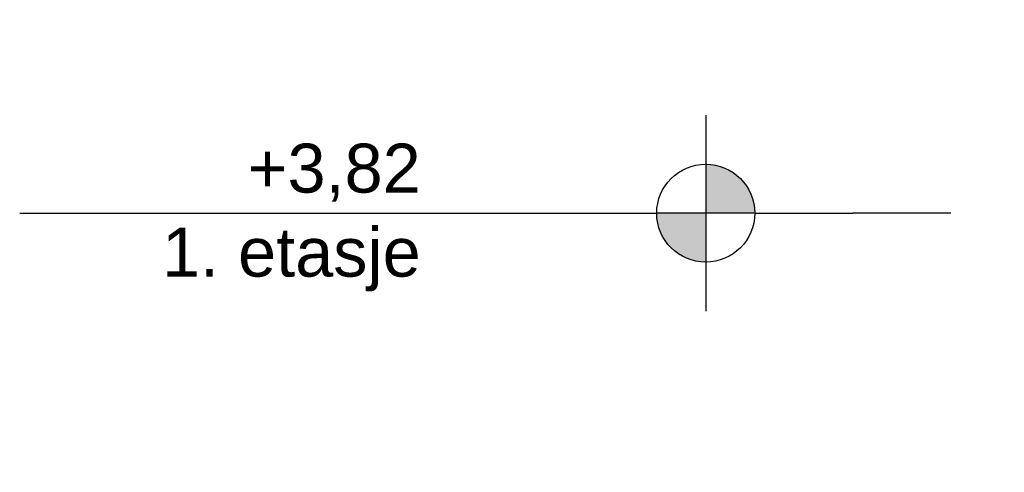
# Model space of a CAD drawing. Header units: millimetres. Extents: x -82116 to -57126, y -2070 to 13065.
# Tile 2 of 74: x -82116 to -80107, y 3291 to 4215. Entities that reach past the tile are written whole.
import ezdxf

# ---------------------------------------------------------------- set-up
doc = ezdxf.new("R2010")
doc.units = ezdxf.units.MM
doc.header["$LTSCALE"] = 0.5
doc.header["$MEASUREMENT"] = 0
doc.linetypes.add('PLINE', pattern=[0])
doc.layers.add('832- Tekst bygning(Nye konstruksjoner)', color=7, linetype='Continuous')
doc.styles.add('GENERATED_STYLE_3', font='arial.ttf')
doc.dimstyles.new('GENERATED_STYLE__2', dxfattribs={"dimtxt": 0.18, "dimasz": 182.4, "dimexe": 0.18, "dimexo": 0.0625, "dimgap": 0, "dimtad": 0, "dimtih": 1, "dimtoh": 1, "dimdec": 4, "dimzin": 0, "dimdsep": 46, "dimcen": 0.09, "dimadec": 0, "dimazin": 0, "dimtfac": 1, "dimtdec": 4, "dimtmove": 0, "dimatfit": 3, "dimldrblk": 'ARROWHEAD_5', "dimfxl": 1, "dimtolj": 1, "dimtzin": 0, "dimarcsym": 0})

# ---------------------------------------------------------------- blocks, each defined once
blk = doc.blocks.new('ARROWHEAD_5')
at = {"linetype": 'Continuous'}
blk.add_hatch(color=256, dxfattribs=at).paths.add_polyline_path([(-1, 0.2679), (0, 0), (-1, -0.2679)])
blk.add_line((0, 0), (-1, 0), dxfattribs=at)

msp = doc.modelspace()

# ---------------------------------------------------------------- hatches: boundary and pattern name
at = {"linetype": 'Continuous'}
for points in [[(-80716.3, 3820), (-80616.3, 3820, 0.414214), (-80716.3, 3920)], [(-80716.3, 3820), (-80816.3, 3820, 0.414214), (-80716.3, 3720)]]:
    msp.add_hatch(color=256, dxfattribs=at).paths.add_polyline_path(points)

# ---------------------------------------------------------------- linework, layer by layer
at = {"linetype": 'PLINE'}
for p, q in [((-80716.3, 4020), (-80716.3, 3620)), ((-82116.3, 3820), (-80816.3, 3820)), ((-80616.3, 3820), (-80816.3, 3820)), ((-80616.3, 3820), (-80416.3, 3820)), ((-80316.3, 3820), (-80416.3, 3820)), ((-80216.3, 3820), (-80316.3, 3820))]:
    msp.add_line(p, q, dxfattribs=at)
msp.add_circle((-80716.3, 3820), 100, dxfattribs=at)

# ---------------------------------------------------------------- texts
at = {"insert": (-81297.9, 3962.1), "char_height": 100, "attachment_point": 3, "line_spacing_factor": 1.029493, "style": 'GENERATED_STYLE_3'}
msp.add_mtext('\\A1;{\\pqr;\\pt0;\\fArial|b0|i0|c0|p0;\\W1.000000;+3,82\\P\\pqr;\\pt0;\\fArial|b0|i0|c0|p0;\\W1.000000;\\fArial|b0|i0|c0|p0;\\W1.000000;\\fArial|b0|i0|c0|p0;\\W1.000000;1. etasje}', dxfattribs=at)

# ---------------------------------------------------------------- leaders
at = {"layer": '832- Tekst bygning(Nye konstruksjoner)', "linetype": 'PLINE', "annotation_type": 0, "has_hookline": 1, "hookline_direction": 1}
for points, text_width in [([(-77877.2, 4162.4), (-79865.9, 4207.8)], 1461.8), ([(-77877.2, 3334.7), (-79614.4, 3380.2)], 1211.8)]:
    msp.add_leader(points, dimstyle='GENERATED_STYLE__2', dxfattribs=dict(at, text_width=text_width))

doc.saveas('drawing.dxf')
